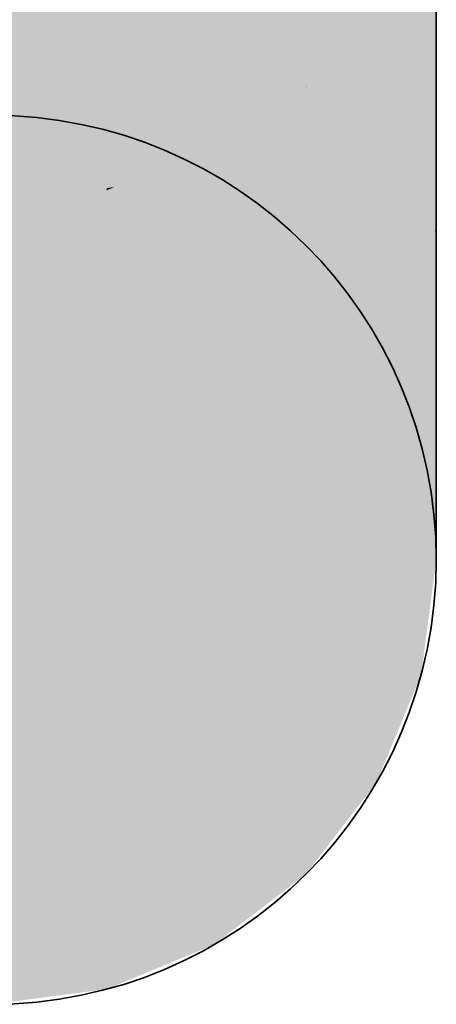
# Model space of a CAD drawing. Extents: x -459 to 541, y -543 to 550.
# Tile 200 of 256: x -278.832 to -278.008, y 470.167 to 472.116. Entities that reach past the tile are written whole.
import ezdxf

# ---------------------------------------------------------------- set-up
doc = ezdxf.new("R2010")
doc.units = 0
doc.layers.get('0').update_dxf_attribs({"lineweight": 35})
doc.layers.add('0-Shading', color=7, linetype='Continuous', lineweight=35)
doc.layers.add('H_Vorlauf', color=1, linetype='Continuous', lineweight=35, true_color=0xff0000)

# ---------------------------------------------------------------- blocks, each defined once
blk = doc.blocks.new('3D-Ansicht-A07ALAKT1N', base_point=(-428.9481, 427.085))
at = {"layer": '0-Shading', "color": 1, "true_color": 0xfc0000}
for points in [[(-278.6601, 471.9279), (-278.6601, 472.367), (-278.8878, 471.8975), (-278.8878, 472.367)], [(-278.8878, 471.8292), (-278.6601, 471.8584), (-278.8878, 471.8975), (-278.6601, 471.9279)], [(-278.6601, 471.8054), (-278.6601, 471.8584), (-278.8878, 471.7976), (-278.8878, 471.8292)]]:
    blk.add_solid(points, dxfattribs=at)
at = {"layer": '0-Shading', "color": 1, "true_color": 0xf40000}
for points in [[(-278.4478, 471.9574), (-278.4478, 472.367), (-278.6601, 471.9279), (-278.6601, 472.367)], [(-278.6601, 471.8584), (-278.4478, 471.8887), (-278.6601, 471.9279), (-278.4478, 471.9574)], [(-278.6601, 471.8054), (-278.5763, 471.8144), (-278.4478, 471.8887), (-278.4478, 471.8712)], [(-278.6601, 471.8054), (-278.4478, 471.8887), (-278.6601, 471.8584)], [(-278.5763, 471.8144), (-278.4478, 471.8281), (-278.4478, 471.8712)], [(-278.6601, 471.7829), (-278.6601, 471.8054), (-278.8878, 471.7571), (-278.8878, 471.7976)], [(-278.8878, 471.7571), (-278.8878, 471.6912), (-278.6601, 471.7829), (-278.6601, 471.7784)], [(-278.8878, 471.6912), (-278.8878, 471.6869), (-278.6601, 471.7784), (-278.6601, 471.7078)], [(-278.8878, 471.622), (-278.6601, 471.6368), (-278.8878, 471.6869), (-278.6601, 471.7078)], [(-278.8878, 471.6016), (-278.8878, 471.5664), (-278.6601, 471.6368), (-278.6601, 471.5742)], [(-278.8878, 471.6016), (-278.6601, 471.6368), (-278.8542, 471.6242)], [(-278.8878, 471.267), (-278.6601, 471.282), (-278.884, 471.5665), (-278.6601, 471.5742)]]:
    blk.add_solid(points, dxfattribs=at)
at = {"layer": '0-Shading', "color": 12, "true_color": 0xe40000}
for points in [[(-278.2656, 471.9837), (-278.2656, 472.367), (-278.4478, 471.9574), (-278.4478, 472.367)], [(-278.4478, 471.8887), (-278.2656, 471.918), (-278.4478, 471.9574), (-278.2656, 471.9837)], [(-278.4478, 471.8281), (-278.2656, 471.8643), (-278.3961, 471.897), (-278.2656, 471.918)], [(-278.4478, 471.8281), (-278.3961, 471.897), (-278.4478, 471.8712)], [(-278.3961, 471.897), (-278.4478, 471.8887), (-278.4478, 471.8712)]]:
    blk.add_solid(points, dxfattribs=at)
at = {"layer": '0-Shading', "color": 12, "true_color": 0xcc0000}
for points in [[(-278.2647, 471.9839), (-278.2656, 472.367), (-278.2656, 471.986)], [(-278.2647, 471.9839), (-278.1258, 472.0052), (-278.2656, 472.367), (-278.1258, 472.367)], [(-278.2656, 471.918), (-278.1258, 471.9442), (-278.2656, 471.9837), (-278.1258, 472.0052)], [(-278.2656, 471.9837), (-278.2647, 471.9839), (-278.2656, 471.986)], [(-278.1258, 471.9115), (-278.1258, 471.9442), (-278.2656, 471.8643), (-278.2656, 471.918)], [(-278.6601, 470.4877), (-278.6601, 470.8326), (-278.8656, 470.4643), (-278.8532, 470.8146)]]:
    blk.add_solid(points, dxfattribs=at)
at = {"layer": '0-Shading', "color": 14, "true_color": 0xb00000}
for points in [[(-278.1258, 472.0052), (-278.0598, 472.367), (-278.1258, 472.367)], [(-278.1258, 472.0052), (-278.0378, 472.0204), (-278.0598, 472.367), (-278.0378, 472.3188)], [(-278.1258, 471.9442), (-278.0378, 471.9664), (-278.1258, 472.0052), (-278.0378, 472.0204)], [(-278.0378, 471.9664), (-278.1258, 471.9442), (-278.0399, 471.9652)], [(-278.1258, 471.9442), (-278.1258, 471.9115), (-278.0399, 471.9652)]]:
    blk.add_solid(points, dxfattribs=at)
at = {"layer": '0-Shading', "color": 14, "true_color": 0x900000}
for points in [[(-278.0378, 472.0204), (-278.0078, 472.0283), (-278.0378, 472.3188), (-278.0078, 472.1849)], [(-278.0078, 472.0254), (-278.0078, 472.0283), (-278.0378, 471.9664), (-278.0378, 472.0204)], [(-278.8878, 470.167), (-278.6601, 470.2535), (-278.8797, 470.243), (-278.6601, 470.271)], [(-278.6601, 470.2535), (-278.8878, 470.167), (-278.8824, 470.1678)], [(-278.6601, 470.197), (-278.6601, 470.2535), (-278.8824, 470.1678)]]:
    blk.add_solid(points, dxfattribs=at)
at = {"layer": '0-Shading', "color": 14, "true_color": 0x8f0000}
for points in [[(-278.0078, 471.9814), (-278.0078, 472.0254), (-278.0378, 471.9657), (-278.0378, 471.9664)], [(-278.0378, 471.8985), (-278.0078, 471.9207), (-278.0378, 471.9657), (-278.0078, 471.9814)], [(-278.0378, 471.8234), (-278.0078, 471.8503), (-278.0378, 471.8985), (-278.0078, 471.9207)], [(-278.0378, 471.7449), (-278.0078, 471.7749), (-278.0378, 471.8234), (-278.0078, 471.8503)], [(-278.0378, 471.7449), (-278.0378, 471.6843), (-278.0078, 471.7749), (-278.0078, 471.7622)], [(-278.0378, 471.6843), (-278.0378, 471.6678), (-278.0078, 471.7622), (-278.0078, 471.707)], [(-278.0078, 471.707), (-278.0378, 471.6678), (-278.0108, 471.6956)], [(-278.0378, 471.6678), (-278.0378, 471.5931), (-278.0108, 471.6956)]]:
    blk.add_solid(points, dxfattribs=at)
at = {"layer": '0-Shading', "color": 14, "true_color": 0xac0000}
for points in [[(-278.0378, 471.8985), (-278.0378, 471.9664), (-278.1258, 471.8718), (-278.1258, 471.9115)], [(-278.1258, 471.8227), (-278.0378, 471.8985), (-278.0427, 471.897)], [(-278.1258, 471.8227), (-278.1258, 471.7935), (-278.0378, 471.8985), (-278.0378, 471.8234)], [(-278.1258, 471.8718), (-278.1258, 471.8227), (-278.0427, 471.897)], [(-278.1258, 471.714), (-278.0378, 471.7449), (-278.1258, 471.7935), (-278.0378, 471.8234)], [(-278.1258, 471.714), (-278.0378, 471.6843), (-278.0378, 471.7449)], [(-278.1258, 471.714), (-278.1258, 471.6379), (-278.0378, 471.6843), (-278.0638, 471.6589)], [(-278.0638, 471.6589), (-278.0378, 471.6678), (-278.0378, 471.6843)], [(-278.0378, 471.5931), (-278.0378, 471.6678), (-278.1258, 471.487), (-278.1258, 471.6379)], [(-278.58, 470.3818), (-278.4478, 470.3559), (-278.5121, 470.5408), (-278.4478, 470.5639)], [(-278.6601, 470.3976), (-278.58, 470.3818), (-278.6601, 470.4877), (-278.5121, 470.5408)], [(-278.58, 470.3818), (-278.6601, 470.3976), (-278.5803, 470.381)], [(-278.6581, 470.3972), (-278.6601, 470.3976), (-278.6218, 470.2863), (-278.6601, 470.271)], [(-278.4516, 470.3544), (-278.6581, 470.3972), (-278.6218, 470.2863)], [(-278.4516, 470.3544), (-278.4478, 470.3559), (-278.5803, 470.381), (-278.58, 470.3818)]]:
    blk.add_solid(points, dxfattribs=at)
at = {"layer": '0-Shading', "color": 12, "true_color": 0xc70000}
for points in [[(-278.1258, 471.8718), (-278.1258, 471.9115), (-278.2656, 471.8422), (-278.2656, 471.8643)], [(-278.2656, 471.8422), (-278.1258, 471.8227), (-278.1258, 471.8718)], [(-278.2656, 471.8422), (-278.2656, 471.763), (-278.1258, 471.8227), (-278.198, 471.7778)], [(-278.198, 471.7778), (-278.1258, 471.7935), (-278.1258, 471.8227)], [(-278.2656, 471.7357), (-278.2656, 471.6844), (-278.1258, 471.7935), (-278.1258, 471.714)], [(-278.2656, 471.7357), (-278.1258, 471.7935), (-278.198, 471.7778)], [(-278.2656, 471.763), (-278.2656, 471.7357), (-278.198, 471.7778)], [(-278.2656, 471.6111), (-278.1258, 471.6379), (-278.2656, 471.6844), (-278.1258, 471.714)], [(-278.1258, 471.487), (-278.1258, 471.6379), (-278.2656, 471.3959), (-278.2656, 471.6111)], [(-278.4478, 470.5639), (-278.4478, 470.8947), (-278.5121, 470.5408), (-278.5831, 470.8552)], [(-278.5831, 470.8552), (-278.6601, 470.8326), (-278.5121, 470.5408), (-278.6601, 470.4877)]]:
    blk.add_solid(points, dxfattribs=at)
at = {"layer": '0-Shading', "color": 12, "true_color": 0xdd0000}
for points in [[(-278.2656, 471.8422), (-278.2656, 471.8643), (-278.4478, 471.8119), (-278.4478, 471.8281)], [(-278.4478, 471.7337), (-278.2656, 471.763), (-278.4478, 471.8119), (-278.2656, 471.8422)], [(-278.4478, 471.7337), (-278.2656, 471.7357), (-278.2656, 471.763)], [(-278.4478, 471.7337), (-278.4478, 471.6581), (-278.2656, 471.7357), (-278.4143, 471.6629)], [(-278.4143, 471.6629), (-278.2656, 471.6844), (-278.2656, 471.7357)], [(-278.4478, 471.6465), (-278.4478, 471.5894), (-278.2656, 471.6844), (-278.2656, 471.6111)], [(-278.4478, 471.6465), (-278.2656, 471.6844), (-278.4143, 471.6629)], [(-278.4478, 471.6581), (-278.4478, 471.6465), (-278.4143, 471.6629)], [(-278.2656, 471.3959), (-278.2656, 471.6111), (-278.4478, 471.326), (-278.4478, 471.5894)], [(-278.4478, 471.0592), (-278.4478, 471.326), (-278.6601, 471.0159), (-278.6601, 471.282)], [(-278.5831, 470.8552), (-278.4478, 470.8947), (-278.6601, 471.0159), (-278.4478, 471.0592)], [(-278.5831, 470.8552), (-278.6601, 471.0159), (-278.6601, 470.9701)], [(-278.6601, 470.8326), (-278.5831, 470.8552), (-278.6601, 470.9701)]]:
    blk.add_solid(points, dxfattribs=at)
at = {"layer": '0-Shading', "color": 1, "true_color": 0xec0000}
for points in [[(-278.6449, 471.7849), (-278.4478, 471.8119), (-278.5763, 471.8144), (-278.4478, 471.8281)], [(-278.6601, 471.7829), (-278.6449, 471.7849), (-278.6601, 471.8054), (-278.5763, 471.8144)], [(-278.6601, 471.7784), (-278.6601, 471.7078), (-278.4478, 471.8119), (-278.4478, 471.7337)], [(-278.6601, 471.7784), (-278.4478, 471.8119), (-278.6449, 471.7849)], [(-278.6601, 471.7829), (-278.6601, 471.7784), (-278.6449, 471.7849)], [(-278.6601, 471.6368), (-278.4478, 471.6581), (-278.6601, 471.7078), (-278.4478, 471.7337)], [(-278.6601, 471.6368), (-278.4478, 471.6465), (-278.4478, 471.6581)], [(-278.6601, 471.6368), (-278.6601, 471.5742), (-278.4478, 471.6465), (-278.6208, 471.577)], [(-278.6208, 471.577), (-278.4478, 471.5894), (-278.4478, 471.6465)], [(-278.4478, 471.326), (-278.4478, 471.5894), (-278.6601, 471.282), (-278.6601, 471.5742)]]:
    blk.add_solid(points, dxfattribs=at)
at = {"layer": '0-Shading', "color": 14, "true_color": 0x8c0000}
for points in [[(-278.0078, 471.6991), (-278.0078, 471.707), (-278.0108, 471.6956)], [(-278.0078, 471.4337), (-278.0078, 471.6991), (-278.0378, 471.5931), (-278.0108, 471.6956)], [(-278.0321, 471.3033), (-278.0078, 471.4337), (-278.0378, 471.286), (-278.0378, 471.5931)], [(-278.0378, 471.2726), (-278.0321, 471.3033), (-278.0378, 471.286)], [(-278.2656, 470.491), (-278.4478, 470.3559), (-278.2656, 470.4248), (-278.4478, 470.2849)]]:
    blk.add_solid(points, dxfattribs=at)
at = {"layer": '0-Shading', "color": 14, "true_color": 0xa60000}
for points in [[(-278.0378, 471.286), (-278.0378, 471.5931), (-278.1258, 471.199), (-278.1258, 471.487)], [(-278.0378, 471.2726), (-278.0378, 471.286), (-278.1258, 471.1225), (-278.1258, 471.199)], [(-278.2656, 470.685), (-278.4478, 470.5639), (-278.2656, 470.491), (-278.4478, 470.3559)]]:
    blk.add_solid(points, dxfattribs=at)
at = {"layer": '0-Shading', "color": 12, "true_color": 0xbd0000}
for points in [[(-278.1258, 471.199), (-278.1258, 471.487), (-278.2656, 471.1216), (-278.2656, 471.3959)], [(-278.2318, 471.0247), (-278.1258, 471.1225), (-278.2656, 471.1216), (-278.1258, 471.199)], [(-278.2318, 471.0247), (-278.2656, 471.1216), (-278.2656, 471.0581)], [(-278.2656, 470.9937), (-278.2318, 471.0247), (-278.2656, 471.0581)], [(-278.2656, 470.9937), (-278.4478, 470.8947), (-278.2656, 470.685), (-278.4478, 470.5639)]]:
    blk.add_solid(points, dxfattribs=at)
at = {"layer": '0-Shading', "color": 16, "true_color": 0x890000}
for points in [[(-278.0078, 471.3849), (-278.0078, 471.4337), (-278.0321, 471.3033)], [(-278.0175, 471.3524), (-278.0175, 471.3093), (-278.0078, 471.3849), (-278.0078, 471.3675)], [(-278.0378, 471.2726), (-278.0175, 471.2396), (-278.0321, 471.3033), (-278.0175, 471.3524)], [(-278.0175, 471.3093), (-278.0175, 471.2396), (-278.0078, 471.3675), (-278.0078, 471.2239)], [(-278.0378, 471.0603), (-278.0175, 471.2396), (-278.0378, 471.2726)], [(-278.0378, 471.0603), (-278.019, 471.1509), (-278.0175, 471.2396), (-278.0175, 471.1602)], [(-278.0175, 471.1602), (-278.0078, 471.2239), (-278.0175, 471.2396)], [(-278.0378, 471.0266), (-278.019, 471.1509), (-278.0378, 471.0603)], [(-278.1326, 470.6584), (-278.2656, 470.491), (-278.2318, 470.4688), (-278.2656, 470.4248)], [(-278.1258, 470.607), (-278.1258, 470.667), (-278.2318, 470.4688), (-278.1326, 470.6584)]]:
    blk.add_solid(points, dxfattribs=at)
at = {"layer": '0-Shading', "color": 12, "true_color": 0xd00000}
for points in [[(-278.2656, 471.1216), (-278.2656, 471.3959), (-278.4478, 471.0592), (-278.4478, 471.326)], [(-278.2656, 471.0581), (-278.2656, 471.1216), (-278.3343, 471.0981)], [(-278.4478, 470.8947), (-278.2656, 470.9937), (-278.3343, 471.0981), (-278.2656, 471.0581)], [(-278.4478, 470.8947), (-278.3343, 471.0981), (-278.4478, 471.0592)]]:
    blk.add_solid(points, dxfattribs=at)
at = {"layer": '0-Shading', "color": 12, "true_color": 0xe30000}
for points in [[(-278.6601, 471.0159), (-278.6601, 471.282), (-278.8878, 470.9947), (-278.8878, 471.267)], [(-278.8878, 470.9947), (-278.6601, 470.9701), (-278.6991, 471.0122)], [(-278.6601, 470.9701), (-278.6601, 471.0159), (-278.6991, 471.0122)], [(-278.8878, 470.9947), (-278.8532, 470.8146), (-278.6601, 470.9701), (-278.6601, 470.8326)]]:
    blk.add_solid(points, dxfattribs=at)
at = {"layer": '0-Shading', "color": 14, "true_color": 0x9d0000}
for points in [[(-278.0378, 471.0603), (-278.0378, 471.2726), (-278.1258, 470.9232), (-278.1258, 471.1225)], [(-278.0378, 471.0266), (-278.0378, 471.0603), (-278.1258, 470.8428), (-278.1258, 470.9232)], [(-278.1326, 470.8351), (-278.2656, 470.685), (-278.1326, 470.6584), (-278.2656, 470.491)], [(-278.1258, 470.667), (-278.1258, 470.8428), (-278.1326, 470.6584), (-278.1326, 470.8351)]]:
    blk.add_solid(points, dxfattribs=at)
at = {"layer": '0-Shading', "color": 16, "true_color": 0x850000}
for points in [[(-278.0177, 471.1577), (-278.0078, 471.21), (-278.0175, 471.1602), (-278.0078, 471.2239)], [(-278.0177, 471.1577), (-278.0078, 471.1327), (-278.0078, 471.21)], [(-278.0378, 471.0266), (-278.0233, 471.0583), (-278.019, 471.1509), (-278.0177, 471.1577)], [(-278.0177, 471.1577), (-278.0233, 471.0583), (-278.0078, 471.1327), (-278.0179, 471.0701)], [(-278.019, 471.1509), (-278.0177, 471.1577), (-278.0175, 471.1602)], [(-278.0179, 471.0701), (-278.0078, 471.092), (-278.0078, 471.1327)], [(-278.0252, 471.0247), (-278.0309, 470.9225), (-278.0179, 471.0701), (-278.0078, 471.092)], [(-278.0233, 471.0583), (-278.0252, 471.0247), (-278.0179, 471.0701)], [(-278.0378, 470.872), (-278.0309, 470.9225), (-278.0378, 471.0266), (-278.0233, 471.0583)], [(-278.0378, 470.8594), (-278.0378, 470.872), (-278.1258, 470.607), (-278.1258, 470.667)], [(-278.0378, 470.8594), (-278.1258, 470.607), (-278.1181, 470.6255)], [(-278.1181, 470.6255), (-278.06, 470.7657), (-278.0378, 470.8594), (-278.0378, 470.8253)], [(-278.06, 470.7657), (-278.0378, 470.8193), (-278.0378, 470.8253)]]:
    blk.add_solid(points, dxfattribs=at)
at = {"layer": '0-Shading', "color": 14, "true_color": 0xaf0000}
for points in [[(-278.1258, 470.9232), (-278.1258, 471.1225), (-278.1622, 470.8917), (-278.2318, 471.0247)], [(-278.2318, 471.0247), (-278.2656, 470.9937), (-278.1326, 470.8351), (-278.2656, 470.685)], [(-278.1326, 470.8351), (-278.1258, 470.8428), (-278.1622, 470.8917), (-278.1258, 470.9232)], [(-278.8878, 470.4126), (-278.6601, 470.3976), (-278.8656, 470.4643), (-278.6601, 470.4877)], [(-278.8797, 470.243), (-278.6601, 470.271), (-278.8878, 470.4126), (-278.6601, 470.3976)]]:
    blk.add_solid(points, dxfattribs=at)
at = {"layer": '0-Shading', "color": 16, "true_color": 0x810000}
for points in [[(-278.0378, 470.8594), (-278.0078, 471.092), (-278.0309, 470.9225)], [(-278.0378, 470.8594), (-278.0223, 470.9568), (-278.0078, 471.092), (-278.0078, 471.0786)], [(-278.0078, 471.0786), (-278.0223, 470.9568), (-278.0078, 471.0555), (-278.0126, 471.0173)], [(-278.0271, 470.9009), (-278.0078, 471.047), (-278.0126, 471.0173)], [(-278.0126, 471.0173), (-278.0078, 471.047), (-278.0078, 471.0555)], [(-278.0378, 470.8253), (-278.0126, 471.0173), (-278.0223, 470.9568)], [(-278.0378, 470.8253), (-278.0378, 470.8193), (-278.0126, 471.0173), (-278.0271, 470.9009)], [(-278.0223, 470.9568), (-278.0378, 470.8594), (-278.0378, 470.8253)], [(-278.0309, 470.9225), (-278.0378, 470.872), (-278.0378, 470.8594)]]:
    blk.add_solid(points, dxfattribs=at)
at = {"layer": '0-Shading', "color": 14, "true_color": 0x920000}
blk.add_solid([(-278.0378, 471.0266), (-278.1258, 470.8428), (-278.0378, 470.872), (-278.1258, 470.667)], dxfattribs=at)
at = {"layer": '0-Shading', "color": 14, "true_color": 0x8e0000}
for points in [[(-278.4516, 470.2834), (-278.4516, 470.3544), (-278.6601, 470.2535), (-278.6218, 470.2863)], [(-278.4478, 470.2849), (-278.4478, 470.3559), (-278.4516, 470.2834), (-278.4516, 470.3544)], [(-278.6218, 470.2863), (-278.6601, 470.271), (-278.6601, 470.2535)], [(-278.4516, 470.2834), (-278.6601, 470.2535), (-278.6601, 470.197)]]:
    blk.add_solid(points, dxfattribs=at)
blk = doc.blocks.new('Geometrie-A07ALC6I1N', base_point=(-418.3453, 470.167))
at = {"layer": 'H_Vorlauf', "lineweight": -2}
for p, q in [((-278.0079, 472.367), (-278.0079, 472.0254)), ((-278.0079, 472.0254), (-278.0079, 471.707)), ((-278.0079, 471.707), (-278.0079, 471.4336)), ((-278.0079, 471.4336), (-278.0079, 471.2239)), ((-278.0079, 471.2239), (-278.0079, 471.092)), ((-278.0079, 471.092), (-278.0079, 471.047))]:
    blk.add_line(p, q, dxfattribs=at)
blk.add_circle((-278.8879, 471.047), 0.88, dxfattribs=at)
blk.add_circle((-278.8879, 471.047), 0.88, dxfattribs=at)

msp = doc.modelspace()

# ---------------------------------------------------------------- block references
msp.add_blockref('3D-Ansicht-A07ALAKT1N', (-428.9481, 427.085))
at = {"linetype": 'Continuous', "ltscale": 0.35}
msp.add_blockref('Geometrie-A07ALC6I1N', (-418.3453, 470.167), dxfattribs=at)

doc.saveas('drawing.dxf')
